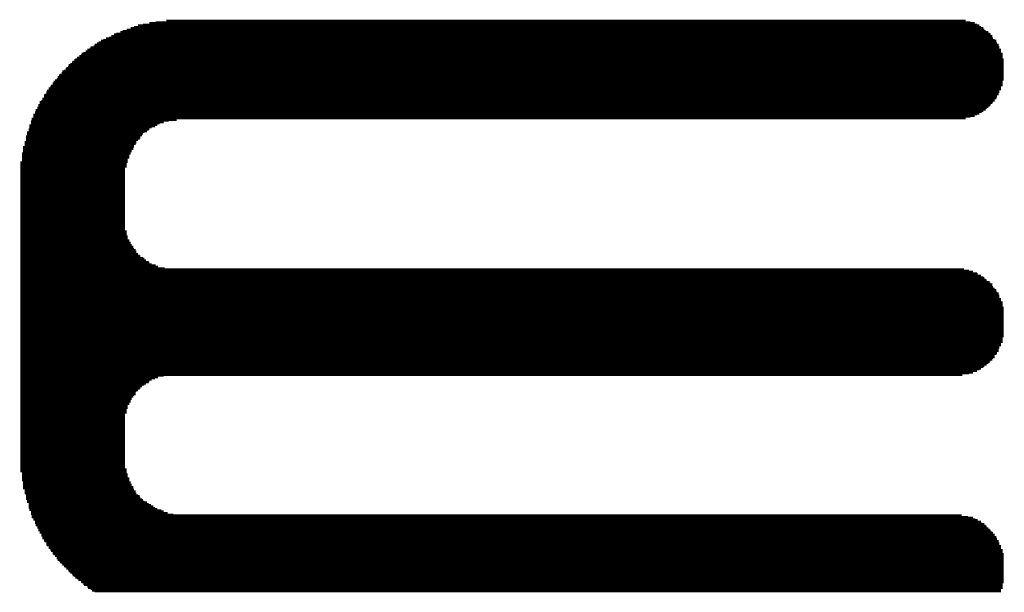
# Model space of a CAD drawing. Extents: x -4 to 126, y -8 to 66.
# Tile 194 of 256: x 109.41 to 112.52, y 21.34 to 23.15. Entities that reach past the tile are written whole.
import ezdxf

# ---------------------------------------------------------------- set-up
doc = ezdxf.new("R2010")
doc.units = 0
doc.layers.add('CLICKER_2_FOR_TMPM4L4A_V104_GTO', color=11, linetype='CONTINUOUS')

msp = doc.modelspace()

# ---------------------------------------------------------------- linework, layer by layer
at = {"layer": 'CLICKER_2_FOR_TMPM4L4A_V104_GTO', "const_width": 0.00508}
for points in [[(109.87278, 23.14448), (112.395, 23.14448)], [(109.73562, 23.11146), (112.4585, 23.11146)], [(109.74832, 23.11654), (112.45342, 23.11654)], [(109.76102, 23.12162), (112.45088, 23.12162)], [(109.77118, 23.12416), (112.44326, 23.12416)], [(109.78388, 23.12924), (112.43818, 23.12924)], [(109.79912, 23.13178), (112.43056, 23.13178)], [(109.81944, 23.13686), (112.42294, 23.13686)], [(109.83976, 23.1394), (112.41024, 23.1394)], [(109.66704, 23.08098), (112.49152, 23.08098)], [(109.67466, 23.08352), (112.48644, 23.08352)], [(109.68228, 23.0886), (112.48136, 23.0886)], [(109.69244, 23.09114), (112.47882, 23.09114)], [(109.70006, 23.09622), (112.47882, 23.09622)], [(109.70768, 23.1013), (112.47374, 23.1013)], [(109.7153, 23.10384), (112.4712, 23.10384)], [(109.728, 23.10892), (112.46612, 23.10892)], [(109.61878, 23.04796), (112.50676, 23.04796)], [(109.62386, 23.05304), (112.50676, 23.05304)], [(109.63148, 23.05558), (112.50168, 23.05558)], [(109.63402, 23.06066), (112.50168, 23.06066)], [(109.64418, 23.0632), (112.49914, 23.0632)], [(109.64672, 23.06828), (112.49914, 23.06828)], [(109.65434, 23.07336), (112.49406, 23.07336)], [(109.65942, 23.0759), (112.49152, 23.0759)], [(109.58322, 23.02002), (112.51438, 23.02002)], [(109.58576, 23.02256), (112.51438, 23.02256)], [(109.59084, 23.02764), (112.51184, 23.02764)], [(109.59846, 23.03272), (112.51184, 23.03272)], [(109.60354, 23.03526), (112.51184, 23.03526)], [(109.60608, 23.04034), (112.51184, 23.04034)], [(109.61116, 23.04288), (112.50676, 23.04288)], [(109.5502, 22.987), (112.51438, 22.987)], [(109.55528, 22.99208), (112.51438, 22.99208)], [(109.55782, 22.99462), (112.51438, 22.99462)], [(109.5629, 22.9997), (112.51438, 22.9997)], [(109.56544, 23.00478), (112.51438, 23.00478)], [(109.57052, 23.00732), (112.51438, 23.00732)], [(109.5756, 23.0124), (112.51438, 23.0124)], [(109.57814, 23.01494), (112.51438, 23.01494)], [(109.52226, 22.95652), (112.51438, 22.95652)], [(109.52734, 22.95906), (112.51438, 22.95906)], [(109.52988, 22.96668), (112.51438, 22.96668)], [(109.52988, 22.96414), (112.51438, 22.96414)], [(109.53496, 22.97176), (112.51438, 22.97176)], [(109.5375, 22.9743), (112.51438, 22.9743)], [(109.54258, 22.97938), (112.51438, 22.97938)], [(109.54512, 22.98446), (112.51438, 22.98446)], [(109.49686, 22.9235), (112.50168, 22.9235)], [(109.50194, 22.93112), (112.50676, 22.93112)], [(109.50194, 22.92604), (112.50676, 22.92604)], [(109.50702, 22.9362), (112.50676, 22.9362)], [(109.50956, 22.93874), (112.51184, 22.93874)], [(109.51464, 22.94636), (112.51184, 22.94636)], [(109.51464, 22.94382), (112.51184, 22.94382)], [(109.51718, 22.95144), (112.51184, 22.95144)], [(109.48162, 22.8981), (112.49152, 22.8981)], [(109.48162, 22.89556), (112.48644, 22.89556)], [(109.4867, 22.90826), (112.49406, 22.90826)], [(109.4867, 22.90318), (112.49406, 22.90318)], [(109.48924, 22.9108), (112.49914, 22.9108)], [(109.49432, 22.91842), (112.50168, 22.91842)], [(109.49432, 22.91588), (112.49914, 22.91588)], [(109.4613, 22.86254), (112.4585, 22.86254)], [(109.46638, 22.87016), (112.46612, 22.87016)], [(109.46638, 22.86762), (112.46104, 22.86762)], [(109.46892, 22.87778), (112.47374, 22.87778)], [(109.46892, 22.87524), (112.4712, 22.87524)], [(109.474, 22.88794), (112.48136, 22.88794)], [(109.474, 22.88286), (112.47882, 22.88286)], [(109.47908, 22.89048), (112.48644, 22.89048)], [(109.4486, 22.8346), (112.395, 22.8346)], [(109.45368, 22.8473), (112.43056, 22.8473)], [(109.45368, 22.84222), (112.42294, 22.84222)], [(109.45368, 22.83968), (112.41024, 22.83968)], [(109.45876, 22.85492), (112.4458, 22.85492)], [(109.45876, 22.84984), (112.43818, 22.84984)], [(109.4613, 22.85746), (112.45088, 22.85746)], [(109.43844, 22.80158), (109.81944, 22.80158)], [(109.43844, 22.79904), (109.8169, 22.79904)], [(109.44098, 22.81428), (109.84484, 22.81428)], [(109.44098, 22.8092), (109.83722, 22.8092)], [(109.44098, 22.80666), (109.82706, 22.80666)], [(109.44606, 22.82698), (109.8804, 22.82698)], [(109.44606, 22.8219), (109.86516, 22.8219)], [(109.44606, 22.81936), (109.85246, 22.81936)], [(109.4486, 22.82952), (109.9058, 22.82952)], [(109.43082, 22.77872), (109.7915, 22.77872)], [(109.43082, 22.77364), (109.7915, 22.77364)], [(109.43082, 22.7711), (109.78896, 22.7711)], [(109.43336, 22.79142), (109.8042, 22.79142)], [(109.43336, 22.78634), (109.79912, 22.78634)], [(109.43336, 22.78126), (109.79658, 22.78126)], [(109.43844, 22.79396), (109.81182, 22.79396)], [(109.42066, 22.7457), (109.77118, 22.7457)], [(109.42066, 22.74062), (109.76864, 22.74062)], [(109.42066, 22.73808), (109.76864, 22.73808)], [(109.42574, 22.76094), (109.7788, 22.76094)], [(109.42574, 22.7584), (109.7788, 22.7584)], [(109.42574, 22.75332), (109.77626, 22.75332)], [(109.42574, 22.75078), (109.77118, 22.75078)], [(109.43082, 22.76602), (109.78388, 22.76602)], [(109.41812, 22.72538), (109.76102, 22.72538)], [(109.41812, 22.72284), (109.76102, 22.72284)], [(109.41812, 22.71776), (109.75594, 22.71776)], [(109.41812, 22.71268), (109.75594, 22.71268)], [(109.41812, 22.71014), (109.75594, 22.71014)], [(109.42066, 22.733), (109.76356, 22.733)], [(109.42066, 22.73046), (109.76356, 22.73046)], [(109.41304, 22.69744), (109.75086, 22.69744)], [(109.41304, 22.69236), (109.74832, 22.69236)], [(109.41304, 22.68982), (109.74832, 22.68982)], [(109.41304, 22.68474), (109.74832, 22.68474)], [(109.41304, 22.6822), (109.74832, 22.6822)], [(109.41304, 22.67712), (109.74324, 22.67712)], [(109.41304, 22.67458), (109.74324, 22.67458)], [(109.41812, 22.70506), (109.75086, 22.70506)], [(109.41812, 22.70252), (109.75086, 22.70252)], [(109.41304, 22.6695), (109.74324, 22.6695)], [(109.41304, 22.66442), (109.74324, 22.66442)], [(109.41304, 22.66188), (109.74324, 22.66188)], [(109.41304, 22.6568), (109.74324, 22.6568)], [(109.41304, 22.65426), (109.74324, 22.65426)], [(109.41304, 22.64918), (109.74324, 22.64918)], [(109.41304, 22.6441), (109.74324, 22.6441)], [(109.41304, 22.64156), (109.74324, 22.64156)], [(109.41304, 22.63648), (109.74324, 22.63648)], [(109.41304, 22.63394), (109.74324, 22.63394)], [(109.41304, 22.62886), (109.74324, 22.62886)], [(109.41304, 22.62632), (109.74324, 22.62632)], [(109.41304, 22.62124), (109.74324, 22.62124)], [(109.41304, 22.61616), (109.74324, 22.61616)], [(109.41304, 22.61362), (109.74324, 22.61362)], [(109.41304, 22.60854), (109.74324, 22.60854)], [(109.41304, 22.606), (109.74324, 22.606)], [(109.41304, 22.60092), (109.74324, 22.60092)], [(109.41304, 22.59584), (109.74324, 22.59584)], [(109.41304, 22.5933), (109.74324, 22.5933)], [(109.41304, 22.58822), (109.74324, 22.58822)], [(109.41304, 22.58568), (109.74324, 22.58568)], [(109.41304, 22.5806), (109.74324, 22.5806)], [(109.41304, 22.57552), (109.74324, 22.57552)], [(109.41304, 22.57298), (109.74324, 22.57298)], [(109.41304, 22.5679), (109.74324, 22.5679)], [(109.41304, 22.56536), (109.74324, 22.56536)], [(109.41304, 22.56028), (109.74324, 22.56028)], [(109.41304, 22.55774), (109.74324, 22.55774)], [(109.41304, 22.55266), (109.74324, 22.55266)], [(109.41304, 22.54758), (109.74324, 22.54758)], [(109.41304, 22.54504), (109.74324, 22.54504)], [(109.41304, 22.53996), (109.74324, 22.53996)], [(109.41304, 22.53742), (109.74324, 22.53742)], [(109.41304, 22.53234), (109.74324, 22.53234)], [(109.41304, 22.52726), (109.74324, 22.52726)], [(109.41304, 22.52472), (109.74324, 22.52472)], [(109.41304, 22.51964), (109.74324, 22.51964)], [(109.41304, 22.5171), (109.74324, 22.5171)], [(109.41304, 22.51202), (109.74324, 22.51202)], [(109.41304, 22.50948), (109.74324, 22.50948)], [(109.41304, 22.5044), (109.74324, 22.5044)], [(109.41304, 22.49932), (109.74324, 22.49932)], [(109.41304, 22.49678), (109.74324, 22.49678)], [(109.41304, 22.4917), (109.74324, 22.4917)], [(109.41304, 22.48916), (109.74324, 22.48916)], [(109.41304, 22.48408), (109.74324, 22.48408)], [(109.41304, 22.479), (109.74832, 22.479)], [(109.41304, 22.47646), (109.74832, 22.47646)], [(109.41304, 22.47138), (109.74832, 22.47138)], [(109.41304, 22.46884), (109.74832, 22.46884)], [(109.41304, 22.46376), (109.75086, 22.46376)], [(109.41304, 22.46122), (109.75086, 22.46122)], [(109.41304, 22.45614), (109.75086, 22.45614)], [(109.41304, 22.45106), (109.75594, 22.45106)], [(109.41304, 22.44852), (109.75594, 22.44852)], [(109.41304, 22.44344), (109.76102, 22.44344)], [(109.41304, 22.4409), (109.76102, 22.4409)], [(109.41304, 22.43582), (109.76356, 22.43582)], [(109.41304, 22.43074), (109.76864, 22.43074)], [(109.41304, 22.4282), (109.76864, 22.4282)], [(109.41304, 22.42312), (109.77118, 22.42312)], [(109.41304, 22.42058), (109.77626, 22.42058)], [(109.41304, 22.4155), (109.7788, 22.4155)], [(109.41304, 22.41042), (109.7788, 22.41042)], [(109.41304, 22.40788), (109.78388, 22.40788)], [(109.41304, 22.4028), (109.78896, 22.4028)], [(109.41304, 22.40026), (109.7915, 22.40026)], [(109.41304, 22.39518), (109.79912, 22.39518)], [(109.41304, 22.39264), (109.8042, 22.39264)], [(109.41304, 22.38756), (109.80928, 22.38756)], [(109.41304, 22.38248), (109.8169, 22.38248)], [(109.41304, 22.37994), (109.81944, 22.37994)], [(109.41304, 22.37486), (109.82706, 22.37486)], [(109.41304, 22.37232), (109.83976, 22.37232)], [(109.41304, 22.36724), (109.84738, 22.36724)], [(109.41304, 22.36216), (109.8677, 22.36216)], [(109.41304, 22.35962), (112.38992, 22.35962)], [(109.41304, 22.35454), (112.40516, 22.35454)], [(109.41304, 22.352), (112.41786, 22.352)], [(109.41304, 22.34692), (112.43056, 22.34692)], [(109.41304, 22.34438), (112.4331, 22.34438)], [(109.41304, 22.3393), (112.44326, 22.3393)], [(109.41304, 22.33422), (112.45088, 22.33422)], [(109.41304, 22.33168), (112.45342, 22.33168)], [(109.41304, 22.3266), (112.4585, 22.3266)], [(109.41304, 22.32406), (112.46104, 22.32406)], [(109.41304, 22.31898), (112.4712, 22.31898)], [(109.41304, 22.3139), (112.47374, 22.3139)], [(109.41304, 22.31136), (112.47882, 22.31136)], [(109.41304, 22.30628), (112.47882, 22.30628)], [(109.41304, 22.30374), (112.48136, 22.30374)], [(109.41304, 22.29866), (112.48644, 22.29866)], [(109.41304, 22.29358), (112.49152, 22.29358)], [(109.41304, 22.29104), (112.49152, 22.29104)], [(109.41304, 22.28596), (112.49406, 22.28596)], [(109.41304, 22.28342), (112.49914, 22.28342)], [(109.41304, 22.27834), (112.49914, 22.27834)], [(109.41304, 22.2758), (112.50168, 22.2758)], [(109.41304, 22.27072), (112.50168, 22.27072)], [(109.41304, 22.26564), (112.50676, 22.26564)], [(109.41304, 22.2631), (112.50676, 22.2631)], [(109.41304, 22.25802), (112.50676, 22.25802)], [(109.41304, 22.25548), (112.51184, 22.25548)], [(109.41304, 22.2504), (112.51184, 22.2504)], [(109.41304, 22.24532), (112.51184, 22.24532)], [(109.41304, 22.24278), (112.51184, 22.24278)], [(109.41304, 22.2377), (112.51438, 22.2377)], [(109.41304, 22.23516), (112.51438, 22.23516)], [(109.41304, 22.23008), (112.51438, 22.23008)], [(109.41304, 22.22754), (112.51438, 22.22754)], [(109.41304, 22.22246), (112.51438, 22.22246)], [(109.41304, 22.21738), (112.51438, 22.21738)], [(109.41304, 22.21484), (112.51438, 22.21484)], [(109.41304, 22.20976), (112.51438, 22.20976)], [(109.41304, 22.20722), (112.51438, 22.20722)], [(109.41304, 22.20214), (112.51438, 22.20214)], [(109.41304, 22.19706), (112.51438, 22.19706)], [(109.41304, 22.19452), (112.51438, 22.19452)], [(109.41304, 22.18944), (112.51438, 22.18944)], [(109.41304, 22.1869), (112.51438, 22.1869)], [(109.41304, 22.18182), (112.51438, 22.18182)], [(109.41304, 22.17928), (112.51438, 22.17928)], [(109.41304, 22.1742), (112.51438, 22.1742)], [(109.41304, 22.16912), (112.51438, 22.16912)], [(109.41304, 22.16658), (112.51438, 22.16658)], [(109.41304, 22.1615), (112.51438, 22.1615)], [(109.41304, 22.15896), (112.51438, 22.15896)], [(109.41304, 22.15388), (112.51438, 22.15388)], [(109.41304, 22.1488), (112.51438, 22.1488)], [(109.41304, 22.14626), (112.51438, 22.14626)], [(109.41304, 22.14118), (112.51184, 22.14118)], [(109.41304, 22.13864), (112.51184, 22.13864)], [(109.41304, 22.13356), (112.51184, 22.13356)], [(109.41304, 22.12848), (112.51184, 22.12848)], [(109.41304, 22.12594), (112.50676, 22.12594)], [(109.41304, 22.12086), (112.50676, 22.12086)], [(109.41304, 22.11832), (112.50676, 22.11832)], [(109.41304, 22.11324), (112.50168, 22.11324)], [(109.41304, 22.1107), (112.50168, 22.1107)], [(109.41304, 22.10562), (112.49914, 22.10562)], [(109.41304, 22.10054), (112.49914, 22.10054)], [(109.41304, 22.098), (112.49406, 22.098)], [(109.41304, 22.09292), (112.49406, 22.09292)], [(109.41304, 22.09038), (112.49152, 22.09038)], [(109.41304, 22.0853), (112.48644, 22.0853)], [(109.41304, 22.08022), (112.48644, 22.08022)], [(109.41304, 22.07768), (112.48136, 22.07768)], [(109.41304, 22.0726), (112.47882, 22.0726)], [(109.41304, 22.07006), (112.47374, 22.07006)], [(109.41304, 22.06498), (112.4712, 22.06498)], [(109.41304, 22.06244), (112.46612, 22.06244)], [(109.41304, 22.05736), (112.46104, 22.05736)], [(109.41304, 22.05228), (112.45342, 22.05228)], [(109.41304, 22.04974), (112.45088, 22.04974)], [(109.41304, 22.04466), (112.44326, 22.04466)], [(109.41304, 22.04212), (112.43818, 22.04212)], [(109.41304, 22.03704), (112.43056, 22.03704)], [(109.41304, 22.03196), (112.41786, 22.03196)], [(109.41304, 22.02942), (112.40516, 22.02942)], [(109.41304, 22.02434), (112.38484, 22.02434)], [(109.41304, 22.0218), (109.86516, 22.0218)], [(109.41304, 22.01672), (109.84738, 22.01672)], [(109.41304, 22.01418), (109.83722, 22.01418)], [(109.41304, 22.0091), (109.82706, 22.0091)], [(109.41304, 22.00402), (109.81944, 22.00402)], [(109.41304, 22.00148), (109.8169, 22.00148)], [(109.41304, 21.9964), (109.80928, 21.9964)], [(109.41304, 21.99386), (109.8042, 21.99386)], [(109.41304, 21.98878), (109.79658, 21.98878)], [(109.41304, 21.9837), (109.7915, 21.9837)], [(109.41304, 21.98116), (109.78896, 21.98116)], [(109.41304, 21.97608), (109.78388, 21.97608)], [(109.41304, 21.97354), (109.7788, 21.97354)], [(109.41304, 21.96846), (109.77626, 21.96846)], [(109.41304, 21.96338), (109.77626, 21.96338)], [(109.41304, 21.96084), (109.77118, 21.96084)], [(109.41304, 21.95576), (109.76864, 21.95576)], [(109.41304, 21.95322), (109.76356, 21.95322)], [(109.41304, 21.94814), (109.76356, 21.94814)], [(109.41304, 21.9456), (109.76102, 21.9456)], [(109.41304, 21.94052), (109.76102, 21.94052)], [(109.41304, 21.93544), (109.75594, 21.93544)], [(109.41304, 21.9329), (109.75594, 21.9329)], [(109.41304, 21.92782), (109.75086, 21.92782)], [(109.41304, 21.92528), (109.75086, 21.92528)], [(109.41304, 21.9202), (109.75086, 21.9202)], [(109.41304, 21.91512), (109.74832, 21.91512)], [(109.41304, 21.91258), (109.74832, 21.91258)], [(109.41304, 21.9075), (109.74832, 21.9075)], [(109.41304, 21.90496), (109.74832, 21.90496)], [(109.41304, 21.89988), (109.74324, 21.89988)], [(109.41304, 21.89734), (109.74324, 21.89734)], [(109.41304, 21.89226), (109.74324, 21.89226)], [(109.41304, 21.88718), (109.74324, 21.88718)], [(109.41304, 21.88464), (109.74324, 21.88464)], [(109.41304, 21.87956), (109.74324, 21.87956)], [(109.41304, 21.87702), (109.74324, 21.87702)], [(109.41304, 21.87194), (109.74324, 21.87194)], [(109.41304, 21.86686), (109.74324, 21.86686)], [(109.41304, 21.86432), (109.74324, 21.86432)], [(109.41304, 21.85924), (109.74324, 21.85924)], [(109.41304, 21.8567), (109.74324, 21.8567)], [(109.41304, 21.85162), (109.74324, 21.85162)], [(109.41304, 21.84654), (109.74324, 21.84654)], [(109.41304, 21.844), (109.74324, 21.844)], [(109.41304, 21.83892), (109.74324, 21.83892)], [(109.41304, 21.83638), (109.74324, 21.83638)], [(109.41304, 21.8313), (109.74324, 21.8313)], [(109.41304, 21.82876), (109.74324, 21.82876)], [(109.41304, 21.82368), (109.74324, 21.82368)], [(109.41304, 21.8186), (109.74324, 21.8186)], [(109.41304, 21.81606), (109.74324, 21.81606)], [(109.41304, 21.81098), (109.74324, 21.81098)], [(109.41304, 21.80844), (109.74324, 21.80844)], [(109.41304, 21.80336), (109.74324, 21.80336)], [(109.41304, 21.79828), (109.74324, 21.79828)], [(109.41304, 21.79574), (109.74324, 21.79574)], [(109.41304, 21.79066), (109.74324, 21.79066)], [(109.41304, 21.78812), (109.74324, 21.78812)], [(109.41304, 21.78304), (109.74324, 21.78304)], [(109.41304, 21.7805), (109.74324, 21.7805)], [(109.41304, 21.77542), (109.74324, 21.77542)], [(109.41304, 21.77034), (109.74324, 21.77034)], [(109.41304, 21.7678), (109.74324, 21.7678)], [(109.41304, 21.76272), (109.74324, 21.76272)], [(109.41304, 21.76018), (109.74324, 21.76018)], [(109.41304, 21.7551), (109.74324, 21.7551)], [(109.41304, 21.75002), (109.74324, 21.75002)], [(109.41304, 21.74748), (109.74324, 21.74748)], [(109.41304, 21.7424), (109.74324, 21.7424)], [(109.41304, 21.73986), (109.74324, 21.73986)], [(109.41304, 21.73478), (109.74324, 21.73478)], [(109.41304, 21.73224), (109.74324, 21.73224)], [(109.41304, 21.72716), (109.74832, 21.72716)], [(109.41304, 21.72208), (109.74832, 21.72208)], [(109.41304, 21.71954), (109.74832, 21.71954)], [(109.41812, 21.71446), (109.74832, 21.71446)], [(109.41812, 21.71192), (109.75086, 21.71192)], [(109.41812, 21.70684), (109.75086, 21.70684)], [(109.41812, 21.70176), (109.75086, 21.70176)], [(109.41812, 21.69922), (109.75594, 21.69922)], [(109.41812, 21.69414), (109.75594, 21.69414)], [(109.41812, 21.6916), (109.75594, 21.6916)], [(109.42066, 21.68652), (109.76102, 21.68652)], [(109.42066, 21.68144), (109.76102, 21.68144)], [(109.42066, 21.6789), (109.76356, 21.6789)], [(109.42066, 21.67382), (109.76356, 21.67382)], [(109.42066, 21.67128), (109.76864, 21.67128)], [(109.42066, 21.6662), (109.76864, 21.6662)], [(109.42574, 21.66366), (109.77118, 21.66366)], [(109.42574, 21.65858), (109.77626, 21.65858)], [(109.42574, 21.6535), (109.77626, 21.6535)], [(109.42574, 21.65096), (109.7788, 21.65096)], [(109.43082, 21.64588), (109.78388, 21.64588)], [(109.43082, 21.64334), (109.78896, 21.64334)], [(109.43082, 21.63826), (109.7915, 21.63826)], [(109.43082, 21.63318), (109.79658, 21.63318)], [(109.43336, 21.63064), (109.79912, 21.63064)], [(109.43336, 21.62556), (109.8042, 21.62556)], [(109.43336, 21.62302), (109.81182, 21.62302)], [(109.43844, 21.61794), (109.8169, 21.61794)], [(109.43844, 21.6154), (109.82452, 21.6154)], [(109.43844, 21.61032), (109.83214, 21.61032)], [(109.43844, 21.60524), (109.83722, 21.60524)], [(109.44098, 21.6027), (109.84484, 21.6027)], [(109.44098, 21.59762), (109.85754, 21.59762)], [(109.44606, 21.59508), (109.86516, 21.59508)], [(109.44606, 21.59), (109.87786, 21.59)], [(109.44606, 21.58492), (109.89564, 21.58492)], [(109.4486, 21.58238), (112.3823, 21.58238)], [(109.4486, 21.5773), (112.40262, 21.5773)], [(109.4486, 21.57476), (112.41786, 21.57476)], [(109.45368, 21.56968), (112.42548, 21.56968)], [(109.45368, 21.56714), (112.4331, 21.56714)], [(109.45876, 21.56206), (112.44326, 21.56206)], [(109.45876, 21.55698), (112.4458, 21.55698)], [(109.4613, 21.55444), (112.45342, 21.55444)], [(109.4613, 21.54936), (112.4585, 21.54936)], [(109.46638, 21.54682), (112.46104, 21.54682)], [(109.46638, 21.54174), (112.46612, 21.54174)], [(109.46892, 21.53666), (112.4712, 21.53666)], [(109.46892, 21.53412), (112.47374, 21.53412)], [(109.474, 21.52904), (112.47882, 21.52904)], [(109.474, 21.5265), (112.48136, 21.5265)], [(109.47908, 21.52142), (112.48644, 21.52142)], [(109.47908, 21.51634), (112.48644, 21.51634)], [(109.48162, 21.5138), (112.49152, 21.5138)], [(109.48162, 21.50872), (112.49406, 21.50872)], [(109.4867, 21.50618), (112.49406, 21.50618)], [(109.4867, 21.5011), (112.49914, 21.5011)], [(109.48924, 21.49856), (112.49914, 21.49856)], [(109.49432, 21.49348), (112.50168, 21.49348)], [(109.49432, 21.4884), (112.50168, 21.4884)], [(109.49686, 21.48586), (112.50676, 21.48586)], [(109.50194, 21.48078), (112.50676, 21.48078)], [(109.50194, 21.47824), (112.50676, 21.47824)], [(109.50702, 21.47316), (112.51184, 21.47316)], [(109.50956, 21.46808), (112.51184, 21.46808)], [(109.51464, 21.46554), (112.51184, 21.46554)], [(109.51464, 21.46046), (112.51438, 21.46046)], [(109.51718, 21.45792), (112.51438, 21.45792)], [(109.52226, 21.45284), (112.51438, 21.45284)], [(109.52734, 21.4503), (112.51438, 21.4503)], [(109.52734, 21.44522), (112.51438, 21.44522)], [(109.52988, 21.44014), (112.51438, 21.44014)], [(109.53496, 21.4376), (112.51438, 21.4376)], [(109.5375, 21.43252), (112.51438, 21.43252)], [(109.54258, 21.42998), (112.51438, 21.42998)], [(109.54512, 21.4249), (112.51438, 21.4249)], [(109.5502, 21.41982), (112.51438, 21.41982)], [(109.55528, 21.41728), (112.51438, 21.41728)], [(109.55782, 21.4122), (112.51438, 21.4122)], [(109.5629, 21.40966), (112.51438, 21.40966)], [(109.56544, 21.40458), (112.51438, 21.40458)], [(109.57052, 21.3995), (112.51438, 21.3995)], [(109.5756, 21.39696), (112.51438, 21.39696)], [(109.57814, 21.39188), (112.51438, 21.39188)], [(109.58322, 21.38934), (112.51438, 21.38934)], [(109.58576, 21.38426), (112.51438, 21.38426)], [(109.59084, 21.38172), (112.51438, 21.38172)], [(109.59592, 21.37664), (112.51438, 21.37664)], [(109.60354, 21.37156), (112.51438, 21.37156)], [(109.60608, 21.36902), (112.51438, 21.36902)], [(109.61116, 21.36394), (112.51184, 21.36394)], [(109.6137, 21.3614), (112.51184, 21.3614)], [(109.62386, 21.35632), (112.51184, 21.35632)], [(109.6264, 21.35124), (112.51184, 21.35124)], [(109.63402, 21.3487), (112.50676, 21.3487)], [(109.6391, 21.34362), (112.50676, 21.34362)], [(109.64672, 21.34108), (112.50676, 21.34108)]]:
    msp.add_lwpolyline(points, dxfattribs=at)

doc.saveas('drawing.dxf')
